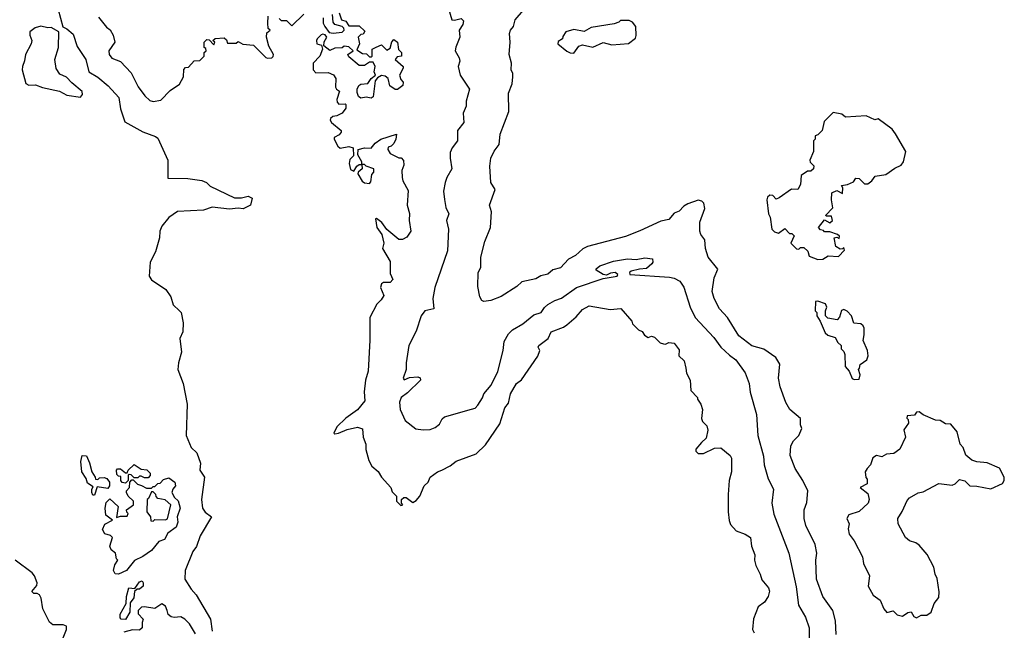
# Model space of a CAD drawing. Extents: x 1793424 to 1900092, y 321114 to 470632.
# Tile 168 of 256: x 1870383 to 1876073, y 402060 to 405585. Entities that reach past the tile are written whole.
import ezdxf

# ---------------------------------------------------------------- set-up
doc = ezdxf.new("R2010")
doc.units = 0

msp = doc.modelspace()

# ---------------------------------------------------------------- linework, layer by layer
at = {"layer": '0CON05XD'}
for points in [[(1872847.5, 405695), (1872880, 405585), (1872895, 405582.5), (1872935, 405592), (1872948.3, 405578.3), (1872945, 405556.7), (1872923.8, 405525), (1872926.1, 405483.9), (1872903, 405427), (1872900, 405405), (1872922.5, 405365), (1872926.4, 405346.4), (1872916.7, 405315), (1872928.1, 405265), (1872982.5, 405185), (1872963.3, 405115), (1872963.3, 405085), (1872946.7, 405045), (1872949.3, 404990.7), (1872913.8, 404945), (1872913.3, 404885), (1872883.3, 404845), (1872871.7, 404818.3), (1872870, 404785), (1872881.2, 404725), (1872851.2, 404675), (1872842, 404645), (1872833.3, 404595), (1872838, 404548), (1872845, 404500), (1872862.5, 404465), (1872848.8, 404425), (1872861.2, 404375), (1872855, 404250), (1872781.7, 404038.3), (1872771.4, 403975), (1872776.7, 403915), (1872725, 403903.8), (1872702.5, 403875), (1872675, 403787.5), (1872631.2, 403705), (1872616, 403605), (1872615.8, 403565), (1872598.8, 403515), (1872605, 403506.7), (1872635, 403519.4), (1872684.1, 403524.1), (1872698.3, 403518.3), (1872698.6, 403505), (1872625, 403430.5), (1872587.5, 403405), (1872577.7, 403377.7), (1872581.2, 403335), (1872610.5, 403270.5), (1872673, 403223), (1872715, 403217.5), (1872755, 403220), (1872785, 403230), (1872809.3, 403250.7), (1872825, 403280), (1872838.3, 403291.7), (1872993.9, 403336.1), (1873015, 403343.3), (1873030.5, 403359.5), (1873058.3, 403401.7), (1873066, 403425), (1873108.6, 403475), (1873145.8, 403555), (1873177.5, 403675), (1873183.4, 403726.6), (1873208.3, 403771.7), (1873231.2, 403795), (1873290.3, 403829.7), (1873355, 403880.6), (1873396.2, 403895), (1873415.4, 403924.6), (1873435, 403941.4), (1873475.4, 403964.6), (1873515, 403977.1), (1873601.8, 404038.2), (1873755, 404090.8), (1873836.7, 404105), (1873840, 404115), (1873825, 404125.8), (1873798.3, 404121.7), (1873775, 404110), (1873755, 404113.3), (1873715, 404140), (1873715, 404146.7), (1873735, 404163.3), (1873815, 404192), (1873895, 404204), (1873945, 404200), (1873995, 404210), (1874040, 404205), (1874042.5, 404185), (1874036.7, 404175), (1874005, 404148), (1873965, 404145.8), (1873916.1, 404133.9), (1873906.7, 404125), (1873910, 404115), (1874139, 404099), (1874165, 404093.6), (1874198.8, 404075), (1874221.7, 404041.7), (1874257.5, 403925), (1874286, 403865), (1874395, 403751.2), (1874436, 403695), (1874485, 403648), (1874522.1, 403622.1), (1874575, 403546.7), (1874599.2, 403485), (1874604.4, 403434.4), (1874642, 403305), (1874649.2, 403185), (1874681.4, 403065), (1874685.7, 403015.7), (1874709.2, 402935), (1874738.8, 402875), (1874730, 402795), (1874740.8, 402730.8), (1874827.5, 402505), (1874870.9, 402310.9), (1874884.3, 402205), (1874925, 402136.7), (1874945.7, 402075), (1874945.8, 401955)], [(1870604.6, 405644.6), (1870633, 405543), (1870655, 405533.3), (1870692.1, 405502.1), (1870715, 405430), (1870764.5, 405354.5), (1870783.3, 405285), (1870834.1, 405254.1), (1870895, 405203.8), (1870955.7, 405135.7), (1870965, 405070), (1870991.2, 404995), (1871095, 404938), (1871168.3, 404911.7)], [(1870838.8, 405598.8), (1870885, 405542.5), (1870906.1, 405526.1), (1870922.5, 405495), (1870932.5, 405455), (1870897.5, 405405), (1870900, 405385), (1870915, 405363.8), (1870965, 405343.3), (1871027.4, 405277.4), (1871067, 405197), (1871106.2, 405145), (1871135, 405118.8), (1871155, 405113.8), (1871198.8, 405121.2), (1871253.6, 405176.4), (1871306.4, 405213.6), (1871330, 405255), (1871331.7, 405298.3), (1871341.7, 405308.3), (1871358.3, 405311.7), (1871391.7, 405348.3), (1871425, 405350), (1871450, 405375), (1871450, 405395), (1871460, 405405), (1871458.3, 405418.3), (1871450, 405425), (1871450, 405455), (1871465, 405470), (1871478.3, 405468.3), (1871505, 405440), (1871510, 405455), (1871500, 405465), (1871513, 405477), (1871565, 405480), (1871578.3, 405468.3), (1871585, 405450), (1871635, 405450), (1871645, 405460), (1871673, 405443), (1871735, 405437.5), (1871805, 405367.5), (1871815, 405362.5), (1871840, 405365), (1871848.3, 405371.7), (1871850, 405385), (1871823, 405433), (1871810, 405485), (1871811.7, 405508.3), (1871830, 405525), (1871820, 405535), (1871817.5, 405565), (1871820, 405605)], [(1871881.7, 405591.7), (1871895, 405580), (1871925, 405580), (1871955, 405550), (1872025, 405617.5)], [(1872137.5, 405595), (1872137.5, 405565), (1872147.5, 405545), (1872171.7, 405511.7), (1872195, 405507.5), (1872246, 405514), (1872257.5, 405525), (1872256.7, 405536.7), (1872246.2, 405546.2), (1872205, 405557.5), (1872195, 405570), (1872190, 405615)], [(1872230, 405625), (1872242.5, 405585), (1872267.5, 405577.5), (1872285, 405550), (1872345, 405550), (1872378.3, 405518.3), (1872368.3, 405501.7), (1872355, 405500), (1872340, 405485), (1872347.5, 405445), (1872331.7, 405411.7), (1872365, 405390), (1872388.3, 405388.3), (1872405, 405370), (1872415, 405370), (1872420, 405375), (1872420, 405415), (1872443, 405427)], [(1875100.8, 402035), (1875098.6, 402115), (1875082, 402175), (1875024.2, 402255), (1874987.1, 402355), (1874984.3, 402465), (1874990, 402505), (1874980, 402555), (1874925.7, 402665.7), (1874917.5, 402705), (1874916.2, 402755), (1874932.7, 402797.3), (1874937.5, 402865), (1874909.2, 402925), (1874864.4, 402994.4), (1874835, 403070), (1874838.8, 403125), (1874855.9, 403154.1), (1874885.8, 403184.2), (1874902.5, 403225), (1874896.1, 403246.1), (1874896.2, 403283.8), (1874834, 403335), (1874810, 403375), (1874777.5, 403465), (1874769.2, 403515), (1874776.1, 403596.1), (1874753.3, 403635), (1874683, 403683), (1874615, 403702.9), (1874539.7, 403759.7), (1874474.3, 403865), (1874426.9, 403915), (1874396, 403975), (1874384.3, 404015.7), (1874396.7, 404095), (1874417.5, 404145), (1874361.2, 404215), (1874346.2, 404265), (1874343.3, 404315), (1874320, 404345), (1874313.3, 404365), (1874313.6, 404416.4), (1874342.5, 404495), (1874337.5, 404525), (1874325, 404537.5), (1874305, 404542.5), (1874245, 404522.5), (1874220.7, 404509.3), (1874195, 404480), (1874165, 404467.5), (1874135, 404432.5), (1874088.3, 404421.7), (1873967, 404367), (1873885, 404332.9), (1873664.4, 404275.6), (1873637.7, 404262.3), (1873595, 404224), (1873555, 404203.3), (1873508.3, 404151.7), (1873465, 404141.2), (1873435, 404116.2), (1873395, 404106.2), (1873365, 404090), (1873285, 404071.2), (1873256.7, 404045), (1873165, 403986.2), (1873105, 403963.3), (1873065, 403957.5), (1873053.6, 403963.6), (1873042.5, 403985), (1873031.2, 404045), (1873032, 404125), (1873048, 404155), (1873048.8, 404215), (1873071.2, 404305), (1873104, 404385), (1873110, 404475), (1873098.8, 404515), (1873131.2, 404605), (1873106.2, 404645), (1873100.5, 404739.5), (1873106, 404785), (1873125, 404826.7), (1873153.8, 404865), (1873160, 404925), (1873209.2, 405055), (1873208.3, 405161.7), (1873228.8, 405215), (1873233.3, 405255), (1873232.5, 405275), (1873223.3, 405295), (1873226.2, 405335), (1873211.2, 405385), (1873218, 405455), (1873213.8, 405505), (1873220, 405525), (1873237.5, 405545), (1873246.2, 405585), (1873295, 405640)], [(1870735, 405137.5), (1870747, 405153), (1870745, 405170), (1870685, 405220), (1870654.1, 405254.1), (1870615, 405270), (1870594.2, 405304.2), (1870586.7, 405355), (1870606.7, 405425), (1870610, 405515), (1870565, 405540), (1870545, 405537.5), (1870505, 405547.5), (1870471.7, 405538.3), (1870442.5, 405515), (1870441.2, 405495), (1870453.8, 405465), (1870450, 405445), (1870416, 405385), (1870411.7, 405348.3), (1870399.2, 405315), (1870397.5, 405295), (1870417.7, 405217.7), (1870435, 405206.7), (1870475, 405208.8), (1870515, 405193.8), (1870612.7, 405172.7), (1870655, 405148.8), (1870735, 405137.5)], [(1873585, 405392.5), (1873615, 405432.5), (1873635, 405440), (1873695, 405426.7), (1873755, 405452.5), (1873805, 405440), (1873901.7, 405448.3), (1873941.7, 405478.3), (1873946.7, 405493.3), (1873943.3, 405545), (1873925, 405570), (1873905, 405580), (1873855, 405580), (1873845, 405570), (1873819.3, 405560.7), (1873685, 405540), (1873645, 405517.5), (1873585, 405528.8), (1873540, 405515), (1873521.7, 405488.3), (1873520, 405475), (1873495, 405460), (1873492.5, 405445), (1873545, 405402.5), (1873565, 405393.3), (1873585, 405392.5)], [(1872443, 405427), (1872475, 405440), (1872505, 405410), (1872525, 405420), (1872533, 405457), (1872545, 405470), (1872566.1, 405456.1), (1872573, 405413), (1872590, 405395), (1872590, 405375), (1872565, 405370), (1872552.5, 405355), (1872600, 405315), (1872600, 405305), (1872577.5, 405265), (1872585, 405240), (1872600, 405225), (1872596.7, 405205), (1872567, 405183), (1872553, 405183), (1872523, 405203), (1872512.5, 405245), (1872495, 405260), (1872475, 405262.5), (1872450, 405250), (1872438.3, 405231.7), (1872425, 405140), (1872415, 405132.5), (1872385, 405137.5), (1872355, 405132.5), (1872341.7, 405141.7), (1872333.8, 405165), (1872332.5, 405185), (1872342.5, 405205), (1872355, 405212.5), (1872395, 405217.5), (1872413.6, 405246.4), (1872440, 405265), (1872432.5, 405285), (1872437.5, 405315), (1872425, 405340), (1872405, 405340), (1872375, 405320), (1872345, 405320), (1872285, 405370), (1872280, 405385), (1872310, 405405), (1872285, 405427.5), (1872258.3, 405431.7), (1872247, 405423), (1872205, 405420), (1872175, 405407.5), (1872140, 405435), (1872143, 405457), (1872157.5, 405485), (1872148.3, 405498.3), (1872135, 405502.5), (1872125, 405497.5), (1872102.5, 405475), (1872097.5, 405465), (1872100, 405445), (1872127.5, 405437.5), (1872132.5, 405415), (1872117.5, 405375), (1872080, 405335), (1872080, 405295), (1872095, 405277.5), (1872165, 405280), (1872195.9, 405265.9), (1872210, 405245), (1872207.5, 405195), (1872213.6, 405183.6), (1872231.7, 405171.7), (1872216.7, 405125), (1872218.3, 405108.3), (1872228.3, 405098.3), (1872265, 405100), (1872267.5, 405095), (1872267.5, 405075), (1872246.7, 405045), (1872215, 405030), (1872193, 405027), (1872180, 405015), (1872177.5, 405005), (1872185, 404992.5), (1872240, 404945), (1872240, 404935), (1872229.3, 404920.7), (1872200, 404905), (1872200, 404895), (1872222.5, 404855), (1872235, 404842.5), (1872285, 404852.5), (1872310, 404845), (1872311.7, 404798.3), (1872291.7, 404778.3), (1872287.5, 404755), (1872295, 404720), (1872315, 404710), (1872330.7, 404739.3), (1872345, 404750), (1872360, 404750), (1872360, 404765), (1872337.5, 404805), (1872340, 404835), (1872375, 404846.2), (1872415, 404842.5), (1872437, 404873), (1872470, 404895), (1872560, 404925), (1872557.5, 404895), (1872545, 404870), (1872530, 404855), (1872511.7, 404848.3), (1872510, 404835), (1872525, 404812.5), (1872575, 404787.5), (1872587, 404787), (1872601.7, 404771.7), (1872602.5, 404745), (1872592.5, 404715), (1872593.3, 404675), (1872597.5, 404655), (1872628.3, 404598.3), (1872622, 404515), (1872636.1, 404466.1), (1872633.9, 404426.1), (1872643.8, 404365), (1872619.7, 404330.3), (1872595, 404316.2), (1872575, 404316.7), (1872504.1, 404374.1), (1872476.7, 404415), (1872445, 404437.5), (1872440, 404435), (1872446.7, 404385), (1872476, 404345), (1872486.7, 404295), (1872480, 404265), (1872525, 404190), (1872525, 404120), (1872540, 404085), (1872525, 404068.8), (1872485, 404067.5), (1872475, 404060), (1872468.3, 404038.3), (1872487, 403993), (1872473, 403967), (1872446.4, 403943.6), (1872406.7, 403865), (1872406.7, 403735), (1872396.4, 403556.4), (1872382.5, 403505), (1872374.1, 403435.9), (1872378.6, 403385), (1872335, 403333.3), (1872268.6, 403285), (1872215, 403233.8), (1872198.3, 403198.3), (1872205, 403194), (1872225, 403198.8), (1872275, 403219.2), (1872335, 403233.3), (1872365, 403222.5), (1872368.8, 403175), (1872383.3, 403135), (1872383.6, 403103.6), (1872400.5, 403040.5), (1872417.7, 403007.7), (1872455, 402977.5), (1872473.6, 402943.6), (1872527.5, 402885), (1872535, 402860), (1872560, 402835), (1872560, 402805), (1872585, 402780), (1872597.5, 402785), (1872590, 402795), (1872590, 402815), (1872603, 402827), (1872617, 402827), (1872655, 402797.5), (1872675, 402810), (1872695.7, 402834.3), (1872721.2, 402895), (1872743.3, 402915), (1872755.7, 402944.3), (1872797.5, 402975), (1872822.5, 402985), (1872871.2, 403008.8), (1872905, 403036.2), (1873021.2, 403078.8), (1873075, 403130), (1873157.9, 403252.1), (1873186, 403345), (1873207.9, 403372.1), (1873219.2, 403425), (1873254, 403485), (1873283, 403507), (1873377, 403643), (1873390, 403675), (1873380, 403695), (1873383.3, 403705), (1873438, 403745), (1873455, 403783.8), (1873525, 403810), (1873545, 403823.3), (1873599.3, 403870.7), (1873635, 403912.5), (1873675, 403932.5), (1873795, 403912.5), (1873857, 403917), (1873920, 403845), (1873925, 403830), (1873960, 403795), (1873980, 403785), (1873993, 403763), (1874015, 403750), (1874035, 403757.5), (1874051.7, 403751.7), (1874085, 403720), (1874103.6, 403713.6), (1874115, 403712.5), (1874135, 403722.5), (1874165, 403717.5), (1874195, 403680), (1874192.5, 403645), (1874222.5, 403615), (1874233.3, 403573.3), (1874237.5, 403545), (1874257.5, 403505), (1874262.5, 403445), (1874300, 403405), (1874300, 403395), (1874320, 403365), (1874330, 403335), (1874323, 403283), (1874330, 403265), (1874355, 403240), (1874360, 403215), (1874350.7, 403169.3), (1874322.5, 403145), (1874290, 403105), (1874290, 403095), (1874305, 403080), (1874335, 403080), (1874398.3, 403111.7), (1874435, 403113.3), (1874489.7, 403069.7), (1874496.1, 403053.9), (1874496.7, 402975), (1874482.5, 402925), (1874476.7, 402845), (1874476.7, 402745), (1874483.6, 402693.6), (1874491.7, 402671.7), (1874523.9, 402633.9), (1874575.9, 402615.9), (1874606.1, 402596.1), (1874612.5, 402545), (1874632.5, 402495), (1874630, 402465), (1874637.5, 402435), (1874662.5, 402385), (1874671.7, 402351.7), (1874711.2, 402305), (1874715.8, 402285.8), (1874708, 402255), (1874687.3, 402222.7), (1874650, 402195), (1874623.6, 402126.4), (1874617.5, 402065), (1874627.5, 402045)], [(1874995, 404201.2), (1875025, 404203.3), (1875055, 404222.5), (1875115, 404217.5), (1875150, 404255), (1875145, 404270), (1875138.3, 404261.7), (1875125, 404260), (1875100, 404275), (1875090, 404325), (1875105, 404330), (1875118.3, 404321.7), (1875120, 404335), (1875110, 404345), (1875065, 404360), (1875035, 404360), (1875028.3, 404368.3), (1875011.7, 404371.7), (1875000, 404385), (1875035, 404430), (1875065, 404412.5), (1875080, 404425), (1875075, 404450), (1875045, 404450), (1875040, 404455), (1875081.7, 404498.3), (1875073.8, 404545), (1875077.5, 404585), (1875105, 404600), (1875138.3, 404581.7), (1875140, 404615), (1875131.7, 404628.3), (1875167, 404633), (1875201.7, 404648.3), (1875215, 404670), (1875235, 404667.5), (1875265, 404637.5), (1875285, 404637.5), (1875307.5, 404655), (1875327.5, 404682.5), (1875388.8, 404691.2), (1875441.4, 404728.6), (1875476.7, 404745), (1875491.2, 404765), (1875503.3, 404825), (1875445, 404926.7), (1875425, 404953.3), (1875345, 405012.5), (1875325, 405007.5), (1875275, 405030), (1875155, 405022.5), (1875135, 405040), (1875085, 405050), (1875033, 404997), (1875020, 404945), (1874995, 404920), (1874980, 404915), (1874980, 404895), (1874970, 404885), (1874970, 404825), (1874950, 404775), (1874951.7, 404761.7), (1874971.7, 404741.7), (1874970, 404725), (1874955, 404710), (1874935, 404710), (1874900, 404685), (1874896.4, 404633.6), (1874880, 404605), (1874843, 404607), (1874773, 404557), (1874755, 404550), (1874735, 404570), (1874718.3, 404571.7), (1874705, 404560), (1874700, 404545), (1874710, 404465), (1874720, 404445), (1874730, 404375), (1874745, 404360), (1874767.5, 404352.5), (1874805, 404380), (1874831.7, 404351.7), (1874845, 404350), (1874858.3, 404338.3), (1874840, 404295), (1874871.7, 404261.7), (1874885, 404260), (1874895, 404270), (1874915, 404270), (1874938.3, 404248.3), (1874945, 404220), (1874995, 404201.2)], [(1871168.3, 404911.7), (1871180.7, 404900.7), (1871240, 404775), (1871240, 404670), (1871355, 404668.9), (1871435, 404657.5), (1871462.5, 404645), (1871483.9, 404623.9), (1871625, 404557.5), (1871665, 404556.7), (1871704.1, 404565.9), (1871727.5, 404555), (1871716.2, 404515), (1871675, 404493.3), (1871645, 404497.5), (1871595, 404491.4), (1871495, 404501.9), (1871445, 404484.6), (1871295, 404478.8), (1871245, 404442.5), (1871205, 404392.5), (1871193.8, 404365), (1871191.2, 404325), (1871168.8, 404245), (1871136.7, 404185), (1871131.2, 404105), (1871145, 404083.8), (1871228.4, 404028.4), (1871256, 403985), (1871269.3, 403939.3), (1871307.5, 403905), (1871316.7, 403895), (1871328, 403835), (1871326.1, 403783.9), (1871308.8, 403745), (1871318.9, 403665), (1871300, 403605), (1871296.1, 403566.1), (1871327.5, 403485), (1871351.4, 403365), (1871345.5, 403185.5), (1871374.3, 403115), (1871406.1, 403083.9), (1871427.5, 403025), (1871424.3, 402985), (1871450.8, 402945), (1871434.4, 402815), (1871440, 402765), (1871455, 402742.5), (1871492.5, 402715), (1871426.2, 402605), (1871405, 402543.8), (1871384.6, 402515.4), (1871340.3, 402405), (1871337.9, 402355), (1871375, 402297.5), (1871402.5, 402265), (1871485.4, 402125.4), (1871494.5, 402055)], [(1872405, 404640), (1872411.7, 404648.3), (1872418.3, 404691.7), (1872430, 404705), (1872430, 404725), (1872385, 404740), (1872375, 404750), (1872360, 404750), (1872362.5, 404725), (1872340, 404705), (1872337.5, 404695), (1872362.9, 404652.9), (1872375, 404643.8), (1872405, 404640)], [(1875205, 403507.5), (1875235, 403510), (1875240, 403535), (1875230, 403565), (1875237, 403573), (1875240, 403595), (1875279.3, 403620.7), (1875286.7, 403645), (1875282.5, 403675), (1875257, 403733), (1875262.5, 403765), (1875262.5, 403805), (1875257, 403817), (1875245, 403830), (1875203.6, 403833.6), (1875190, 403875), (1875165, 403902.5), (1875145, 403912.5), (1875133.3, 403906.7), (1875121.7, 403868.3), (1875107, 403853), (1875053, 403863), (1875040, 403875), (1875040, 403905), (1875047.5, 403925), (1875040, 403945), (1874995, 403960), (1874981.7, 403958.3), (1874980, 403905), (1874990, 403895), (1874990, 403875), (1875010, 403845), (1875037.5, 403777.5), (1875053, 403763), (1875095, 403750), (1875110.7, 403720.7), (1875130, 403705), (1875130, 403685), (1875145, 403670), (1875151.7, 403651.7), (1875153, 403583), (1875177, 403557), (1875193.6, 403513.6), (1875205, 403507.5)], [(1875565, 402132.5), (1875593, 402147), (1875625, 402147.5), (1875650, 402165), (1875667.5, 402215), (1875695, 402250), (1875697.7, 402282.3), (1875685, 402360), (1875673.3, 402385), (1875665.8, 402425), (1875627.5, 402497.5), (1875581.7, 402551.7), (1875562.5, 402565), (1875525, 402576), (1875502, 402595), (1875460, 402675), (1875457.5, 402705), (1875483.6, 402746.4), (1875511.2, 402808.8), (1875525.9, 402824.1), (1875575, 402853.3), (1875605, 402860), (1875695, 402906.7), (1875771.7, 402898.3), (1875790, 402905), (1875815, 402930), (1875845, 402922.5), (1875875, 402893.3), (1875915, 402892.5), (1875995, 402876.7), (1876063.3, 402906.7), (1876073.3, 402925), (1876072.5, 402945), (1876045, 402996.7), (1875975, 403027.5), (1875915, 403033.3), (1875885, 403042.5), (1875850.7, 403070.7), (1875836.1, 403116.1), (1875817.5, 403135), (1875800, 403205), (1875765, 403250), (1875733, 403253), (1875701.7, 403271.7), (1875675, 403272.5), (1875605, 403303.3), (1875581.7, 403321.7), (1875565, 403320), (1875555, 403302.5), (1875511.7, 403298.3), (1875510, 403285), (1875517.5, 403277.5), (1875520, 403255), (1875493, 403217), (1875502.5, 403175), (1875470, 403105), (1875435, 403080), (1875393, 403077), (1875365, 403062.5), (1875335, 403070), (1875313.6, 403056.4), (1875300, 403015), (1875280, 402995), (1875270, 402975), (1875273, 402943), (1875281.7, 402931.7), (1875280, 402905), (1875240, 402885), (1875285, 402850), (1875292.5, 402815), (1875287.5, 402795), (1875233.6, 402746.4), (1875175, 402727.5), (1875162.5, 402705), (1875177.5, 402675), (1875171.2, 402645), (1875176.2, 402615), (1875206, 402576), (1875253.3, 402485), (1875258.8, 402445), (1875293.3, 402375), (1875287.5, 402315), (1875315, 402262.5), (1875356.2, 402235), (1875376.7, 402185), (1875395, 402162.5), (1875431.7, 402171.7), (1875455, 402150), (1875485, 402142.5), (1875515, 402162.5), (1875535, 402167.5), (1875550, 402140), (1875565, 402132.5)], [(1870815, 402840), (1870805, 402840), (1870800, 402855), (1870800, 402875), (1870808.3, 402888.3), (1870775, 402910), (1870767, 402937), (1870742.5, 402975), (1870736.7, 403035), (1870745, 403070), (1870768.3, 403068.3), (1870787, 403027), (1870800, 402975), (1870820, 402945), (1870821.7, 402931.7), (1870835, 402930), (1870845, 402940), (1870871.7, 402941.7), (1870886.4, 402936.4), (1870902.5, 402915), (1870902.5, 402895), (1870891.7, 402878.3), (1870831.7, 402888.3), (1870815, 402840)], [(1870995, 402910), (1870975, 402912.5), (1870967.5, 402925), (1870968.3, 402948.3), (1870955, 402950), (1870945, 402960), (1870942.5, 402985), (1870948.3, 402991.7), (1870965, 402992.5), (1870995, 402970), (1871005, 402970), (1871010, 402985), (1871045, 403017.5), (1871085, 402990), (1871117, 402987), (1871137, 402967), (1871137, 402953), (1871125, 402940), (1871105, 402940), (1871085, 402950), (1871075, 402950), (1871065, 402940), (1871045, 402940), (1871028.3, 402958.3), (1871015, 402960), (1871010, 402955), (1871010, 402925), (1870995, 402910)], [(1870955, 402384.2), (1870935, 402386.7), (1870926.2, 402405), (1870932.3, 402437.7), (1870950, 402465), (1870943, 402473), (1870937.5, 402505), (1870912.5, 402525), (1870903.3, 402545), (1870920, 402595), (1870907, 402607), (1870875, 402617.5), (1870862.3, 402642.3), (1870875, 402672.5), (1870920, 402695), (1870880, 402725), (1870876.7, 402765), (1870883, 402797), (1870905, 402820), (1870952.5, 402775), (1870941.7, 402711.7), (1870965, 402720), (1871005, 402720), (1871010, 402735), (1871001.7, 402741.7), (1871000, 402755), (1871040, 402785), (1871040, 402805), (1871010, 402835), (1871000, 402855), (1871000, 402865), (1871017.5, 402885), (1871020, 402915), (1871031.7, 402928.3), (1871038.3, 402928.3), (1871063, 402903), (1871087, 402897), (1871115, 402880), (1871145, 402880), (1871155, 402890), (1871165, 402890), (1871181.7, 402908.3), (1871195, 402910), (1871215, 402930), (1871245, 402940), (1871280, 402915), (1871283.3, 402895), (1871267.5, 402875), (1871262.5, 402855), (1871277, 402827), (1871298.3, 402808.3), (1871310, 402765), (1871293.9, 402716.1), (1871297.1, 402685), (1871287.1, 402655), (1871240, 402620), (1871220, 402585), (1871188, 402572), (1871145, 402520), (1871095, 402486.7), (1871046.2, 402463.8), (1871000, 402405), (1870955, 402384.2)], [(1871155, 402690), (1871165, 402700), (1871225, 402697.5), (1871236.4, 402703.6), (1871257.5, 402785), (1871223.9, 402813.9), (1871181.7, 402821.7), (1871171.7, 402831.7), (1871170, 402845), (1871155, 402860), (1871145, 402860), (1871128.3, 402821.7), (1871120, 402815), (1871117.5, 402745), (1871140, 402715), (1871141.7, 402691.7), (1871155, 402690)], [(1870617.5, 401975), (1870653.8, 402065), (1870653.6, 402083.6), (1870635, 402092), (1870575, 402091.4), (1870555, 402106.2), (1870517.5, 402185), (1870506.4, 402246.4), (1870497.5, 402265), (1870485, 402272.5), (1870465, 402272.5), (1870452.5, 402285), (1870481.7, 402318.3), (1870483.3, 402335), (1870468.8, 402375), (1870455, 402391.2), (1870356.7, 402465)], [(1870995, 402122.5), (1870970, 402125), (1870963, 402133), (1870963, 402153), (1870998.8, 402215), (1871000.8, 402255), (1871014, 402305), (1871048.3, 402301.7), (1871075, 402340), (1871090, 402345), (1871097.5, 402335), (1871096.7, 402315), (1871075, 402297.5), (1871061.7, 402298.3), (1871046.4, 402283.6), (1871043, 402247), (1871021.7, 402218.3), (1871020, 402165), (1870995, 402122.5)], [(1871400, 402040), (1871365, 402097.5), (1871337.5, 402125), (1871315, 402138), (1871275, 402133.8), (1871258.3, 402138.3), (1871241.7, 402151.7), (1871236, 402174), (1871225, 402200), (1871205, 402213.3), (1871165, 402186.7), (1871105, 402196.2), (1871086.4, 402193.6), (1871067.5, 402175), (1871067.5, 402155), (1871097.5, 402125), (1871090, 402105), (1871090, 402075), (1871075, 402060), (1871035, 402062.5), (1870985, 402050)]]:
    msp.add_lwpolyline(points, dxfattribs=at)

doc.saveas('drawing.dxf')
